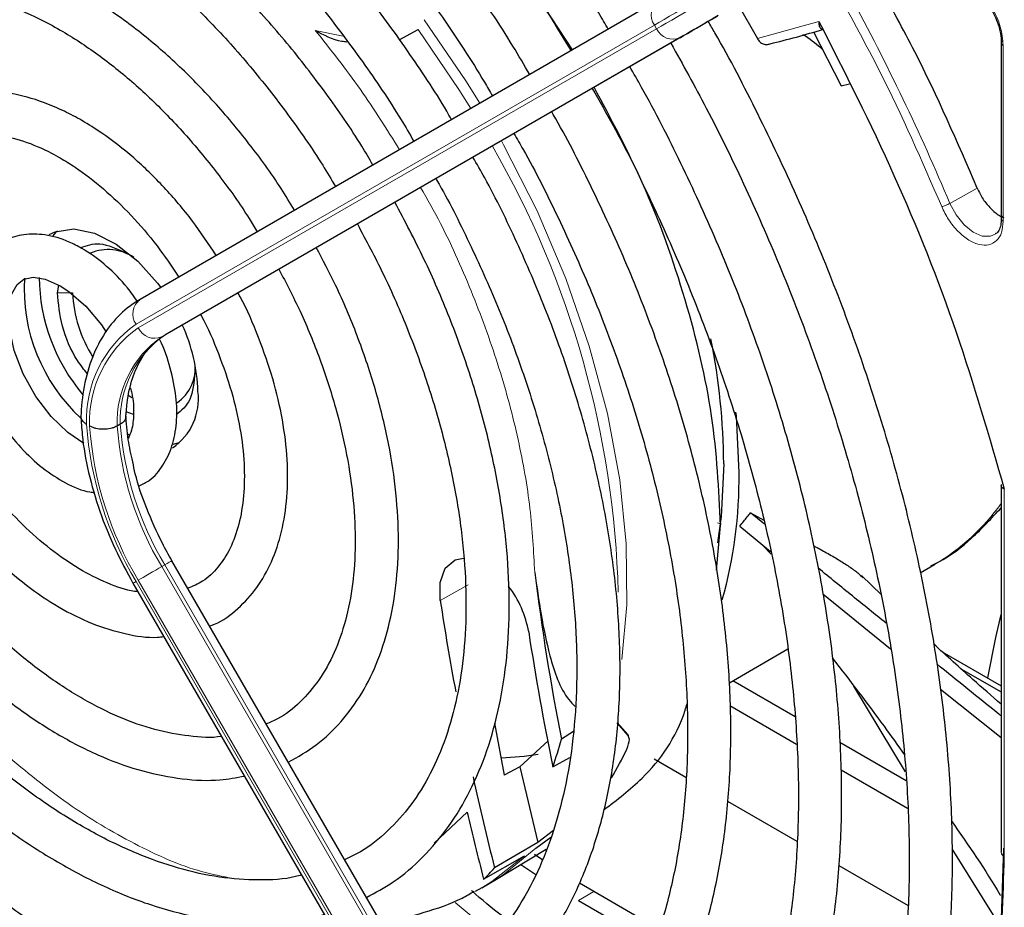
# Paper-space layout 'Blatt4' of a CAD drawing. Header units: millimetres. Extents: x 5 to 418, y 2 to 292.
# Tile 60 of 102: x 105.76 to 113.36, y 214.5 to 221.35. Entities that reach past the tile are written whole.
import ezdxf

# ---------------------------------------------------------------- set-up
doc = ezdxf.new("R2010")
doc.units = ezdxf.units.MM

psp = doc.layouts.new('Blatt4')

# ---------------------------------------------------------------- linework, layer by layer
at = {"color": 7, "linetype": 'Continuous', "lineweight": 25}
for p, q in [((110.0265, 221.1146), (109.6893, 221.6288)), ((110.6886, 221.4969), (106.6921, 219.189)), ((111.3019, 221.4661), (111.4516, 221.202)), ((108.6905, 221.1928), (108.8369, 221.2723)), ((111.885, 221.2539), (112.0988, 220.8356)), ((110.8788, 221.2219), (106.8823, 218.914)), ((113.3325, 221.168), (113.3325, 219.8118)), ((112.0988, 220.8356), (112.1607, 220.8523)), ((113.3314, 219.8129), (113.3309, 219.801)), ((106.0539, 219.2403), (106.0651, 219.2985)), ((106.6056, 218.4473), (106.6291, 218.4322)), ((106.6408, 218.3021), (106.5843, 218.3218)), ((106.5389, 218.2256), (106.5154, 218.212)), ((106.5947, 218.1526), (106.6127, 218.1427)), ((106.9469, 218.0719), (106.9966, 218.0838)), ((113.3311, 217.7597), (113.3311, 214.9232)), ((111.399, 217.5425), (111.5005, 217.4859)), ((111.5076, 217.4537), (111.399, 217.5425)), ((111.1362, 217.101), (111.1671, 217.4452)), ((111.3154, 217.4398), (111.5533, 217.2449)), ((111.5579, 217.2238), (111.4933, 217.2904)), ((110.9337, 210.2503), (106.9372, 217.1725)), ((112.7071, 217.0804), (112.8183, 217.1445)), ((112.4096, 216.9087), (112.2533, 217.0579)), ((106.6372, 216.9992), (110.6337, 210.077)), ((111.9557, 216.9182), (112.4786, 216.4942)), ((111.2362, 216.2312), (111.6874, 216.4917)), ((112.8761, 216.4711), (113.3311, 216.2084)), ((113.0208, 216.3399), (113.3311, 216.1608)), ((111.742, 215.969), (111.262, 216.2461)), ((112.5937, 215.545), (112.1948, 216.2042)), ((112.8646, 216.1828), (113.3311, 215.8098)), ((110.8998, 216.037), (110.9091, 216.0424)), ((111.2397, 216.0549), (111.7543, 215.7579)), ((109.4237, 215.9185), (109.4994, 215.517)), ((110.4546, 215.8244), (110.3709, 215.921)), ((110.3711, 215.9234), (110.4527, 215.8332)), ((110.035, 215.8541), (109.94, 215.7965)), ((109.6202, 215.5838), (109.8393, 215.7825)), ((112.5977, 215.4751), (112.0862, 215.7704)), ((109.8751, 215.5833), (110.0052, 215.6554)), ((110.6564, 215.6431), (110.9006, 215.5022)), ((109.6203, 215.5838), (109.4994, 215.517)), ((109.6203, 215.5838), (109.7599, 214.9978)), ((112.097, 215.56), (112.6096, 215.2641)), ((111.2219, 215.3167), (111.7557, 215.0085)), ((109.8794, 215.0926), (109.7599, 214.9978)), ((109.7438, 214.954), (109.8593, 215.0409)), ((109.7599, 214.9978), (109.4251, 214.8023)), ((109.4273, 214.7073), (109.823, 214.9472)), ((113.3098, 214.376), (112.9547, 214.9501)), ((109.3408, 214.7157), (109.6552, 214.8957)), ((109.7969, 214.862), (109.7319, 214.905)), ((109.627, 214.8284), (109.7446, 214.7515)), ((112.0786, 214.8221), (112.6147, 214.5127)), ((109.3961, 214.6889), (109.4273, 214.7073)), ((109.3259, 214.6483), (109.2745, 214.6198)), ((109.3259, 214.6483), (109.3961, 214.6889)), ((110.1905, 214.6196), (110.0792, 214.6851)), ((110.0727, 214.5516), (110.653, 214.2166)), ((110.6953, 214.3282), (110.1905, 214.6196))]:
    psp.add_line(p, q, dxfattribs=at)
at = {"color": 7, "linetype": 'Continuous', "lineweight": 18}
for p, q in [((106.661, 218.9979), (110.6575, 221.3058)), ((110.6575, 221.3058), (110.6742, 221.2769)), ((111.4516, 221.202), (111.926, 221.3343)), ((110.6742, 221.2769), (106.6777, 218.969)), ((108.0424, 221.2647), (108.2585, 221.2191)), ((106.8587, 218.9003), (110.8553, 221.2082)), ((113.3471, 221.1473), (113.3471, 219.7916)), ((112.9361, 219.9292), (113.1472, 220.0474)), ((106.0539, 219.2403), (106.1718, 219.2403)), ((106.8823, 218.914), (106.8587, 218.9003)), ((113.3555, 217.7253), (113.3555, 214.8892)), ((111.1445, 217.4659), (111.1749, 217.4549)), ((106.8823, 217.1408), (106.8587, 217.1272)), ((106.8823, 217.1408), (110.8788, 210.2186)), ((110.8553, 210.205), (106.8587, 217.1272)), ((110.6575, 210.0908), (106.661, 217.013)), ((106.6777, 217.0226), (110.6742, 210.1004)), ((109.2223, 216.9867), (109.0065, 216.8656)), ((108.9603, 214.9927), (109.214, 215.2329)), ((110.1905, 214.6196), (110.0727, 214.5516)), ((109.1205, 214.5355), (109.4407, 214.272))]:
    psp.add_line(p, q, dxfattribs=at)
at = {"color": 7, "linetype": 'Continuous', "lineweight": 18, "flags": 128}
for points in [[(110.6575, 221.3058), (110.6925, 221.326), (110.7316, 221.3486), (110.7746, 221.3734), (110.821, 221.4002), (110.8703, 221.4287), (110.9222, 221.4586), (110.976, 221.4897), (111.0313, 221.5216)], [(111.048, 221.4927), (110.9927, 221.4608), (110.9388, 221.4297), (110.887, 221.3998), (110.8376, 221.3713), (110.7913, 221.3445), (110.7483, 221.3197), (110.7091, 221.2971), (110.6742, 221.2769)], [(109.3115, 220.7017), (109.2037, 220.8759), (108.8822, 221.3471)], [(108.8369, 221.2723), (109.1507, 220.8081), (109.2413, 220.6611)], [(110.4074, 216.4109), (110.4453, 216.8322), (110.4406, 217.3033), (110.3902, 217.7971), (110.2947, 218.3074), (110.1555, 218.8277), (109.9742, 219.3513), (109.7532, 219.8717), (109.4953, 220.382), (109.4782, 220.413)], [(113.2862, 219.6912), (113.2497, 219.6757), (113.1856, 219.6773), (113.115, 219.7079), (113.0453, 219.7643), (112.9835, 219.8407), (112.9361, 219.9292)], [(106.9372, 217.1725), (106.9353, 217.1714), (106.9286, 217.1675), (106.9172, 217.1609), (106.9016, 217.1519), (106.8823, 217.1408)], [(106.8587, 217.1272), (106.8366, 217.1144), (106.8124, 217.1004), (106.7872, 217.0859), (106.7618, 217.0712), (106.7372, 217.057), (106.7144, 217.0439), (106.6943, 217.0323), (106.6777, 217.0226)], [(106.661, 217.013), (106.6484, 217.0057), (106.6404, 217.0011), (106.6372, 216.9993), (106.6372, 216.9992)], [(109.4273, 214.7073), (109.492, 214.7486), (109.7438, 214.954)], [(109.6552, 214.8957), (109.4049, 214.6969), (109.3259, 214.6483)]]:
    psp.add_lwpolyline(points, dxfattribs=at)
at = {"color": 7, "linetype": 'Continuous', "lineweight": 25, "flags": 128}
for points in [[(110.8553, 221.2082), (110.8823, 221.2239), (110.9127, 221.2414), (110.946, 221.2606), (110.9819, 221.2814), (111.0202, 221.3035), (111.0604, 221.3267), (111.1021, 221.3508), (111.1449, 221.3755)], [(111.1498, 221.3783), (111.1097, 221.3552), (111.0707, 221.3326), (111.0331, 221.3109), (110.9973, 221.2903), (110.9637, 221.2709), (110.9325, 221.2529), (110.9042, 221.2365), (110.8788, 221.2219)], [(105.9914, 219.6889), (106.0382, 219.711), (106.1804, 219.7332), (106.3405, 219.7008), (106.5086, 219.616), (106.674, 219.4841), (106.8264, 219.3133), (106.8507, 219.2806)], [(106.054, 219.7166), (106.0408, 219.7039), (106.0188, 219.6794)], [(106.2572, 218.0782), (106.1344, 218.161), (106.0057, 218.2852), (105.888, 218.4397), (105.7907, 218.6138), (105.7214, 218.7944), (105.6846, 218.9668), (105.6806, 219.1163), (105.7041, 219.2307), (105.7446, 219.3042), (105.7956, 219.3443), (105.867, 219.3594), (105.9598, 219.3451), (106.0767, 219.2934), (106.0767, 219.2934), (106.1433, 219.2501), (106.2731, 219.1375), (106.3955, 218.9918), (106.4301, 218.936)], [(111.3101, 217.8524), (111.2893, 218.2911), (111.2866, 218.3198)], [(111.1922, 217.9205), (111.1715, 217.5136), (111.144, 217.311)], [(109.0065, 216.8656), (109.0046, 217.0058), (109.0441, 217.1146), (109.1201, 217.1787), (109.1868, 217.1926)], [(113.228, 216.268), (113.289, 216.58), (113.3311, 216.7575)], [(110.4527, 215.8332), (110.4529, 215.8321), (110.4532, 215.831), (110.4534, 215.8299), (110.4536, 215.8288), (110.4539, 215.8277), (110.4541, 215.8266), (110.4543, 215.8255), (110.4546, 215.8244)], [(109.7604, 215.6783), (109.6534, 215.6622), (109.4778, 215.6499)], [(113.3504, 214.9539), (113.3283, 214.3333), (113.2623, 213.7422), (113.1527, 213.1843), (113.0003, 212.6634), (112.8061, 212.1827), (112.5712, 211.7454), (112.2973, 211.3542), (111.9861, 211.0118), (111.6395, 210.7202)]]:
    psp.add_lwpolyline(points, dxfattribs=at)
at = {"color": 7, "linetype": 'Continuous', "lineweight": 18}
for centre, radius, start, end in [((110.7706, 221.3855), 0.1383, 126.35124, 215.18509), ((95.9729, 212.7937), 18.4029, 22.81394, 28.326), ((110.7998, 221.335), 0.1384, 204.8163, 293.64307), ((103.0982, 216.7356), 7.2829, 1.52989, 29.95859), ((106.7741, 219.0776), 0.1383, 126.35124, 215.18509), ((107.1731, 218.2646), 0.8944, 124.92656, 182.49063), ((107.18, 218.2493), 0.8777, 124.91275, 182.4318), ((106.8032, 219.0271), 0.1384, 204.8163, 293.64307), ((107.3171, 218.2419), 0.8023, 124.84397, 182.13721), ((107.3407, 218.2555), 0.8023, 124.84397, 182.13721), ((109.0024, 218.416), 2.7296, 183.99715, 210.92952), ((108.9779, 218.4007), 2.6814, 184.03412, 210.92588), ((108.9736, 218.3933), 2.4649, 184.21856, 210.90782), ((108.9972, 218.4069), 2.4649, 184.21856, 210.90782), ((111.9892, 218.564), 1.6438, 300.29024, 324.72127), ((113.3714, 214.9263), 0.0404, 184.43368, 246.88646)]:
    psp.add_arc(centre, radius, start, end, dxfattribs=at)
at = {"color": 7, "linetype": 'Continuous', "lineweight": 25}
for centre, radius, start, end in [((110.1878, 226.9414), 5.9381, 283.25268, 287.31096), ((106.4462, 219.2224), 0.3507, 55.81024, 112.86683), ((107.1608, 219.2715), 1.3626, 176.56274, 227.13745), ((107.348, 219.378), 1.4349, 180.79457, 220.09796), ((107.1609, 219.2803), 0.99, 182.31609, 212.78142), ((105.8255, 218.4405), 1.3132, 1.64984, 24.82643), ((106.0527, 217.8824), 5.1397, 0.42479, 11.23272), ((106.793, 218.6577), 0.3238, 304.5077, 6.80448), ((106.6842, 218.4217), 0.4575, 304.20343, 7.10875), ((107.8498, 217.8089), 3.4606, 344.28764, 0.7207), ((128.6925, 219.4479), 19.1046, 187.11643, 191.01869), ((108.896, 216.4851), 0.8042, 9.90459, 37.51875), ((129.6329, 220.004), 20.8638, 188.65153, 190.61197), ((129.3753, 219.6231), 19.9143, 188.66318, 191.70405), ((107.0781, 216.5526), 2.9601, 340.88593, 345.20024), ((108.3575, 216.6941), 2.3037, 328.71047, 334.97582), ((131.64, 220.4104), 22.9119, 192.3626, 194.16817), ((132.0564, 220.5611), 23.4556, 193.12985, 194.43071), ((108.0735, 216.0334), 1.8282, 313.88329, 317.6706)]:
    psp.add_arc(centre, radius, start, end, dxfattribs=at)
for points, knots in [([(110.3012, 221.2732), (110.2772, 221.3152), (110.1438, 221.5489), (109.8755, 221.9584), (109.4977, 222.4964), (109.0967, 223.0092), (108.6778, 223.4952), (108.2428, 223.9509), (107.7946, 224.3737), (107.3358, 224.7607), (106.8693, 225.1095), (106.5037, 225.3485), (106.2118, 225.5215), (105.9195, 225.6831), (105.5211, 225.8752), (105.0516, 226.0574), (104.5883, 226.1926), (104.1345, 226.2795), (103.6931, 226.3176), (103.2675, 226.3063), (102.8602, 226.2466), (102.4757, 226.1363), (102.1615, 226.0074), (101.9872, 225.8972), (101.9233, 225.8568)], [0, 0, 0, 0, 0.011162, 0.062107, 0.113056, 0.164012, 0.21498, 0.265963, 0.316965, 0.367989, 0.419038, 0.470111, 0.486792, 0.513707, 0.564806, 0.615924, 0.667022, 0.718066, 0.769011, 0.819804, 0.870398, 0.920769, 0.970934, 1, 1, 1, 1]), ([(102.0895, 225.569), (102.1641, 225.6149), (102.343, 225.7249), (102.6559, 225.8458), (103.0215, 225.9383), (103.4088, 225.9816), (103.8137, 225.9777), (104.234, 225.9261), (104.6667, 225.8274), (105.1093, 225.6824), (105.551, 225.4952), (105.8748, 225.3283), (106.127, 225.185), (106.3873, 225.0284), (106.7698, 224.7711), (107.2205, 224.4254), (107.6645, 224.0418), (108.0988, 223.6229), (108.5203, 223.1713), (108.9265, 222.6901), (109.314, 222.182), (109.6803, 221.6551), (109.9038, 221.2891), (110.0146, 221.1077)], [0, 0, 0, 0, 0.03764, 0.090197, 0.142659, 0.194901, 0.246879, 0.298616, 0.350169, 0.401602, 0.452965, 0.501564, 0.51146, 0.538393, 0.589708, 0.641048, 0.692406, 0.743784, 0.795182, 0.846597, 0.898026, 0.949466, 1, 1, 1, 1]), ([(109.6959, 220.9237), (109.6532, 220.9971), (109.5079, 221.2471), (109.2331, 221.6554), (108.8753, 222.1443), (108.496, 222.6069), (108.0998, 223.041), (107.6891, 223.4432), (107.267, 223.8104), (106.8363, 224.14), (106.4935, 224.3674), (106.2186, 224.531), (105.9433, 224.6827), (105.5742, 224.8577), (105.1397, 225.0194), (104.7118, 225.1336), (104.2941, 225.1993), (103.89, 225.2156), (103.5027, 225.1828), (103.1364, 225.0999), (102.8077, 224.9798), (102.6146, 224.8654), (102.526, 224.8129)], [0, 0, 0, 0, 0.022962, 0.078127, 0.133299, 0.188484, 0.243687, 0.298913, 0.354169, 0.409457, 0.46478, 0.484563, 0.513727, 0.569088, 0.624474, 0.679826, 0.735091, 0.790198, 0.845069, 0.899649, 0.953933, 1, 1, 1, 1]), ([(102.6916, 224.5261), (102.695, 224.5286), (102.789, 224.5981), (102.9982, 224.6933), (103.3195, 224.8065), (103.6666, 224.8673), (104.0322, 224.8818), (104.4142, 224.8483), (104.8094, 224.7678), (105.2152, 224.6408), (105.6211, 224.4713), (105.9096, 224.3222), (106.1322, 224.1951), (106.3624, 224.0561), (106.7143, 223.8166), (107.1283, 223.4923), (107.5352, 223.1306), (107.9316, 222.7344), (108.3142, 222.3064), (108.6807, 221.8505), (109.0253, 221.3686), (109.2685, 221.0023), (109.3879, 220.7934), (109.4083, 220.7576)], [0, 0, 0, 0, 0.002167, 0.059278, 0.116482, 0.173473, 0.23011, 0.286387, 0.342378, 0.39818, 0.453875, 0.506548, 0.513556, 0.542737, 0.59836, 0.654018, 0.709701, 0.765412, 0.821148, 0.876907, 0.932683, 0.988471, 1, 1, 1, 1]), ([(109.0939, 220.576), (109.0872, 220.5878), (108.9889, 220.7615), (108.7746, 221.082), (108.4522, 221.5311), (108.1066, 221.9534), (107.7444, 222.3474), (107.3679, 222.709), (106.9803, 223.0351), (106.6041, 223.3088), (106.2871, 223.5068), (105.9692, 223.681), (105.6319, 223.8375), (105.2353, 223.9768), (104.846, 224.0681), (104.4677, 224.1104), (104.1047, 224.1026), (103.7596, 224.0466), (103.4401, 223.937), (103.2296, 223.8421), (103.1349, 223.7718), (103.1294, 223.7678)], [0, 0, 0, 0, 0.00443, 0.06507, 0.12572, 0.186386, 0.247079, 0.307807, 0.368579, 0.4294, 0.481428, 0.513518, 0.574424, 0.635361, 0.696237, 0.756959, 0.817409, 0.877475, 0.937108, 0.996372, 1, 1, 1, 1]), ([(103.2856, 223.4708), (103.363, 223.5179), (103.527, 223.6175), (103.8088, 223.7132), (104.1212, 223.7694), (104.4536, 223.7769), (104.8017, 223.7371), (105.1623, 223.6503), (105.5324, 223.5176), (105.839, 223.3728), (106.0869, 223.2358), (106.3351, 223.0853), (106.6534, 222.8653), (107.0274, 222.5645), (107.3935, 222.227), (107.748, 221.8558), (108.0881, 221.4548), (108.4082, 221.0263), (108.6477, 220.6756), (108.7708, 220.4636), (108.8031, 220.4081)], [0, 0, 0, 0, 0.056564, 0.119784, 0.182724, 0.245135, 0.307015, 0.368499, 0.429743, 0.49087, 0.517922, 0.549937, 0.611004, 0.67212, 0.733274, 0.794468, 0.855697, 0.916956, 0.978235, 1, 1, 1, 1]), ([(108.4873, 220.2257), (108.4591, 220.2741), (108.3474, 220.4659), (108.1261, 220.7831), (107.8271, 221.1712), (107.5076, 221.5308), (107.1735, 221.8593), (106.8276, 222.1525), (106.5158, 222.377), (106.2572, 222.5365), (105.9978, 222.6778), (105.6956, 222.8137), (105.3409, 222.9281), (104.9941, 222.9938), (104.6601, 223.0093), (104.3424, 222.9757), (104.0487, 222.8887), (103.8454, 222.8012), (103.7501, 222.73), (103.735, 222.7188)], [0, 0, 0, 0, 0.023008, 0.091175, 0.15936, 0.227582, 0.295856, 0.364198, 0.432618, 0.47667, 0.512795, 0.581341, 0.649924, 0.718383, 0.786535, 0.854171, 0.921147, 0.987504, 1, 1, 1, 1]), ([(103.9028, 222.4281), (103.9269, 222.446), (104.0225, 222.5171), (104.2164, 222.5953), (104.483, 222.6608), (104.7725, 222.6757), (105.078, 222.6439), (105.3964, 222.5651), (105.718, 222.4428), (105.9465, 222.3277), (106.1224, 222.2274), (106.3045, 222.1163), (106.5854, 221.9182), (106.9145, 221.6439), (107.2348, 221.3336), (107.5426, 220.9915), (107.8323, 220.6203), (108.0524, 220.3075), (108.166, 220.1142), (108.1985, 220.0589)], [0, 0, 0, 0, 0.024223, 0.096158, 0.168125, 0.23931, 0.309579, 0.379167, 0.448369, 0.51365, 0.521388, 0.557507, 0.626475, 0.695519, 0.764626, 0.833794, 0.903015, 0.972274, 1, 1, 1, 1]), ([(107.8823, 219.8763), (107.8485, 219.9329), (107.7412, 220.1122), (107.534, 220.3941), (107.2663, 220.7162), (106.9805, 221.0072), (106.6824, 221.2641), (106.4344, 221.4406), (106.2327, 221.5632), (106.0301, 221.6724), (105.7675, 221.7849), (105.46, 221.8707), (105.1619, 221.9062), (104.8779, 221.8918), (104.6169, 221.823), (104.4363, 221.7474), (104.3535, 221.6824), (104.3397, 221.6715)], [0, 0, 0, 0, 0.036587, 0.116038, 0.195537, 0.275119, 0.35482, 0.434666, 0.468635, 0.510846, 0.590905, 0.671004, 0.750783, 0.82983, 0.907773, 0.984584, 1, 1, 1, 1]), ([(113.1472, 220.0474), (112.9942, 220.4008), (112.7648, 220.9309), (112.4834, 221.4426), (112.3896, 221.6132)], [0, 0, 0, 0, 0.666792, 1, 1, 1, 1]), ([(104.5068, 221.3821), (104.5552, 221.4144), (104.6654, 221.4881), (104.8678, 221.5495), (105.1062, 221.5737), (105.3636, 221.549), (105.6336, 221.4779), (105.8735, 221.3777), (106.0711, 221.272), (106.2692, 221.1501), (106.5069, 220.9774), (106.7841, 220.7337), (107.0517, 220.456), (107.3026, 220.1472), (107.4849, 219.896), (107.574, 219.7443), (107.5942, 219.71)], [0, 0, 0, 0, 0.067057, 0.152849, 0.237698, 0.32069, 0.402293, 0.483198, 0.53004, 0.572174, 0.652767, 0.733498, 0.814345, 0.895301, 0.976338, 1, 1, 1, 1]), ([(113.2517, 221.4372), (113.273, 221.3949), (113.3027, 221.336), (113.3247, 221.2513), (113.3335, 221.1988), (113.3314, 221.1686), (113.3308, 221.1597)], [0, 0, 0, 0, 0.440805, 0.61396, 0.88685, 1, 1, 1, 1]), ([(110.8558, 210.3853), (110.9696, 210.4518), (111.2033, 210.5883), (111.5225, 210.8508), (111.8195, 211.157), (112.0845, 211.5056), (112.3169, 211.8936), (112.5152, 212.3194), (112.6783, 212.7807), (112.8051, 213.275), (112.895, 213.7994), (112.9473, 214.3508), (112.9618, 214.9261), (112.9386, 215.5221), (112.8778, 216.1353), (112.7799, 216.7624), (112.6454, 217.3999), (112.4752, 218.0444), (112.2703, 218.6923), (112.0317, 219.34), (111.7615, 219.9844), (111.458, 220.6203), (111.2271, 221.0712), (111.0901, 221.3043), (111.0728, 221.3338)], [0, 0, 0, 0, 0.0444208, 0.0912025, 0.1380223, 0.1849503, 0.232029, 0.2792688, 0.3266539, 0.3741536, 0.4217332, 0.4693616, 0.5170142, 0.5646725, 0.6123243, 0.6599643, 0.7075905, 0.7552026, 0.8028018, 0.8503896, 0.8979684, 0.9455405, 0.9931086, 1, 1, 1, 1]), ([(111.926, 221.3343), (111.9258, 221.3243), (111.9254, 221.3075), (111.9319, 221.2889), (111.9405, 221.2771), (111.9498, 221.2747), (111.9541, 221.2736)], [0, 0, 0, 0, 0.336126, 0.560864, 0.79606, 1, 1, 1, 1]), ([(111.926, 221.3343), (112.1253, 220.9401), (112.5242, 220.1513), (113.006, 218.935), (113.2391, 218.1284), (113.3555, 217.7253)], [0, 0, 0, 0, 0.333212, 0.666777, 1, 1, 1, 1]), ([(108.0424, 221.2647), (108.1064, 221.2298), (108.1808, 221.1893), (108.2737, 221.1781), (108.2865, 221.1766)], [0, 0, 0, 0, 0.861249, 1, 1, 1, 1]), ([(111.9557, 221.1156), (111.9136, 221.1507), (111.8663, 221.1903), (111.8087, 221.227), (111.8022, 221.2311)], [0, 0, 0, 0, 0.887552, 1, 1, 1, 1]), ([(110.7838, 221.167), (110.8766, 221.0002), (111.0822, 220.6305), (111.3673, 220.0433), (111.6434, 219.4128), (111.8871, 218.7777), (112.0981, 218.1424), (112.275, 217.5102), (112.4168, 216.885), (112.5228, 216.2704), (112.5925, 215.6699), (112.6256, 215.087), (112.622, 214.5251), (112.5818, 213.9875), (112.5055, 213.477), (112.3937, 212.9967), (112.2472, 212.5492), (112.0668, 212.1367), (111.8537, 211.7613), (111.6087, 211.4253), (111.3338, 211.1283), (111.0262, 210.8792), (110.8101, 210.7281), (110.69, 210.6732), (110.6896, 210.6731)], [0, 0, 0, 0, 0.03944, 0.087421, 0.135397, 0.183365, 0.231322, 0.279265, 0.327192, 0.375101, 0.42299, 0.470859, 0.51871, 0.566548, 0.614381, 0.66222, 0.710086, 0.75801, 0.806031, 0.854197, 0.902549, 0.951109, 0.999856, 1, 1, 1, 1]), ([(111.4516, 221.202), (111.4576, 221.1929), (111.4697, 221.1747), (111.4961, 221.1581), (111.5244, 221.1521), (111.5409, 221.1584), (111.5491, 221.1615)], [0, 0, 0, 0, 0.250494, 0.503104, 0.754115, 1, 1, 1, 1]), ([(113.3327, 221.1677), (113.3331, 221.1712), (113.3341, 221.1783), (113.3415, 221.1841), (113.3453, 221.1871)], [0, 0, 0, 0, 0.482335, 1, 1, 1, 1]), ([(110.2489, 211.4364), (110.299, 211.4617), (110.4653, 211.5455), (110.7199, 211.7362), (111.0107, 212.0051), (111.269, 212.3185), (111.4954, 212.6714), (111.6879, 213.0626), (111.8454, 213.4897), (111.9667, 213.9501), (112.0509, 214.4407), (112.0975, 214.9583), (112.1063, 215.4994), (112.0772, 216.0606), (112.0106, 216.6381), (111.907, 217.2283), (111.7671, 217.8275), (111.5919, 218.432), (111.3824, 219.038), (111.1406, 219.6419), (110.8655, 220.2387), (110.64, 220.6876), (110.4983, 220.9314), (110.4675, 220.9843)], [0, 0, 0, 0, 0.021532, 0.071525, 0.121522, 0.171619, 0.221893, 0.272376, 0.323056, 0.373894, 0.424842, 0.475857, 0.526904, 0.577958, 0.629001, 0.680028, 0.731037, 0.782028, 0.833004, 0.883966, 0.934919, 0.985865, 1, 1, 1, 1]), ([(107.2795, 219.5283), (107.2196, 219.6182), (107.0954, 219.8043), (106.8797, 220.0572), (106.6447, 220.2864), (106.4297, 220.4537), (106.2499, 220.5674), (106.0682, 220.6636), (105.8518, 220.7483), (105.6, 220.7986), (105.3587, 220.798), (105.1407, 220.7399), (105.0006, 220.6793), (104.9447, 220.6286), (104.9428, 220.6269)], [0, 0, 0, 0, 0.092887, 0.192207, 0.291736, 0.391577, 0.45219, 0.505207, 0.605665, 0.706091, 0.805336, 0.902282, 0.996729, 1, 1, 1, 1]), ([(110.1782, 220.8172), (110.2322, 220.7224), (110.3935, 220.4396), (110.6325, 219.9546), (110.8943, 219.3679), (111.1233, 218.776), (111.3198, 218.1838), (111.4822, 217.5951), (111.6094, 217.0138), (111.7008, 216.4438), (111.7558, 215.8889), (111.7741, 215.353), (111.7559, 214.8394), (111.7015, 214.3516), (111.6113, 213.8928), (111.4862, 213.4659), (111.3273, 213.0734), (111.1355, 212.7177), (110.9121, 212.4003), (110.6575, 212.1243), (110.3836, 211.893), (110.1814, 211.777), (110.0844, 211.7214)], [0, 0, 0, 0, 0.0259389, 0.0773882, 0.1288311, 0.1802636, 0.2316819, 0.2830819, 0.3344601, 0.3858137, 0.4371407, 0.4884416, 0.53972, 0.5909847, 0.6422483, 0.6935329, 0.7448759, 0.7963299, 0.8479591, 0.8998274, 0.9519724, 1, 1, 1, 1]), ([(111.1671, 217.4452), (111.1539, 217.7236), (111.1275, 218.2804), (110.9124, 219.183), (110.608, 220.0463), (110.3227, 220.5825), (110.1932, 220.8259)], [0, 0, 0, 0, 0.260989, 0.521978, 0.782966, 1, 1, 1, 1]), ([(109.6459, 212.4808), (109.6655, 212.4898), (109.7948, 212.5495), (110.009, 212.7046), (110.2838, 212.9464), (110.5255, 213.2344), (110.7354, 213.5613), (110.9112, 213.9265), (111.0519, 214.3273), (111.156, 214.7607), (111.2229, 215.2236), (111.2519, 215.7121), (111.243, 216.2226), (111.1963, 216.7511), (111.1122, 217.2937), (110.9915, 217.8463), (110.8353, 218.405), (110.6445, 218.9654), (110.4216, 219.5243), (110.1643, 220.0751), (109.9773, 220.4471), (109.8694, 220.6297), (109.8653, 220.6366)], [0, 0, 0, 0, 0.009591, 0.063576, 0.117535, 0.171598, 0.225887, 0.280456, 0.33529, 0.390334, 0.445519, 0.500781, 0.556076, 0.611368, 0.666641, 0.72189, 0.777116, 0.832319, 0.887503, 0.942675, 0.997838, 1, 1, 1, 1]), ([(105.1117, 220.3343), (105.1492, 220.3617), (105.2323, 220.4224), (105.3906, 220.4636), (105.5813, 220.4648), (105.7893, 220.4175), (105.9574, 220.3461), (106.0914, 220.2727), (106.2259, 220.1886), (106.411, 220.0472), (106.6243, 219.8417), (106.8218, 219.6126), (106.9358, 219.4427), (106.9904, 219.3613)], [0, 0, 0, 0, 0.092171, 0.203986, 0.312856, 0.416801, 0.518423, 0.550423, 0.602981, 0.703863, 0.805078, 0.906578, 1, 1, 1, 1]), ([(109.5748, 220.4688), (109.5985, 220.4281), (109.7225, 220.215), (109.9204, 219.8159), (110.1645, 219.2761), (110.3752, 218.7306), (110.5535, 218.1851), (110.6975, 217.6437), (110.8062, 217.1107), (110.879, 216.5903), (110.9152, 216.0866), (110.915, 215.6036), (110.8785, 215.1451), (110.8062, 214.7146), (110.699, 214.3154), (110.5579, 213.9502), (110.3842, 213.6217), (110.1792, 213.3312), (109.943, 213.0827), (109.71, 212.8931), (109.5448, 212.8063), (109.4782, 212.7713)], [0, 0, 0, 0, 0.013176, 0.06897, 0.124756, 0.180528, 0.23628, 0.292006, 0.347701, 0.40336, 0.458983, 0.51457, 0.57013, 0.625681, 0.681245, 0.736873, 0.792637, 0.848632, 0.904957, 0.961672, 1, 1, 1, 1]), ([(109.041, 213.5286), (109.0675, 213.5407), (109.1947, 213.5991), (109.3967, 213.7497), (109.6425, 213.9791), (109.8549, 214.2534), (110.0348, 214.566), (110.18, 214.9157), (110.2893, 215.2995), (110.3615, 215.7139), (110.3958, 216.1551), (110.392, 216.6189), (110.3503, 217.1009), (110.2711, 217.5968), (110.1554, 218.1021), (110.0042, 218.6123), (109.8195, 219.1233), (109.6005, 219.6294), (109.4125, 220.0188), (109.2891, 220.2331), (109.2585, 220.2862)], [0, 0, 0, 0, 0.0155713, 0.0746662, 0.1337318, 0.1929696, 0.2525511, 0.3125318, 0.3728653, 0.4334518, 0.4941871, 0.5549883, 0.6157947, 0.6765768, 0.7373252, 0.7980393, 0.8587231, 0.9193835, 0.9800283, 1, 1, 1, 1]), ([(108.9724, 220.1209), (108.9752, 220.1162), (109.0699, 219.9558), (109.2322, 219.6264), (109.4543, 219.1373), (109.6419, 218.6423), (109.7973, 218.1483), (109.918, 217.6595), (110.0032, 217.1809), (110.0522, 216.7169), (110.0648, 216.2722), (110.0412, 215.851), (109.9819, 215.4571), (109.8879, 215.0944), (109.7604, 214.7658), (109.6006, 214.4741), (109.4106, 214.2202), (109.1887, 214.0106), (109.009, 213.8761), (108.8955, 213.8263), (108.8744, 213.8171)], [0, 0, 0, 0, 0.001862, 0.063322, 0.124771, 0.186199, 0.247596, 0.308954, 0.370262, 0.431517, 0.492716, 0.553869, 0.614997, 0.676134, 0.737349, 0.798757, 0.860516, 0.922786, 0.985643, 1, 1, 1, 1]), ([(113.1472, 220.0474), (113.1612, 220.0185), (113.1892, 219.9608), (113.25, 219.888), (113.3064, 219.839), (113.34, 219.8263), (113.3512, 219.8221)], [0, 0, 0, 0, 0.285714, 0.571429, 0.857143, 1, 1, 1, 1]), ([(108.4371, 214.5746), (108.5071, 214.6122), (108.6646, 214.6967), (108.8767, 214.8818), (109.0758, 215.1165), (109.2412, 215.3919), (109.3723, 215.7038), (109.4673, 216.0498), (109.525, 216.4259), (109.5445, 216.8277), (109.5257, 217.2504), (109.4691, 217.6889), (109.3754, 218.1382), (109.246, 218.5935), (109.0818, 219.0494), (108.8878, 219.501), (108.7336, 219.7932), (108.6569, 219.9387)], [0, 0, 0, 0, 0.052821, 0.1188, 0.184872, 0.251387, 0.318507, 0.386188, 0.454269, 0.522572, 0.59096, 0.659334, 0.727662, 0.795937, 0.864164, 0.932353, 1, 1, 1, 1]), ([(113.3309, 219.801), (113.3308, 219.7919), (113.3304, 219.7639), (113.3178, 219.7285), (113.3028, 219.7013), (113.2888, 219.6955), (113.2845, 219.6936)], [0, 0, 0, 0, 0.158696, 0.485398, 0.839612, 1, 1, 1, 1]), ([(113.3327, 219.812), (113.3331, 219.8155), (113.3341, 219.8226), (113.3415, 219.8284), (113.3453, 219.8313)], [0, 0, 0, 0, 0.482341, 1, 1, 1, 1]), ([(108.3671, 219.7714), (108.4352, 219.6435), (108.5785, 219.3744), (108.7614, 218.9522), (108.9211, 218.5142), (109.0466, 218.0783), (109.1373, 217.6501), (109.1921, 217.235), (109.2108, 216.8382), (109.1934, 216.4645), (109.1406, 216.1184), (109.0538, 215.804), (108.9342, 215.5248), (108.784, 215.2825), (108.603, 215.0818), (108.4314, 214.9411), (108.3105, 214.885), (108.269, 214.8657)], [0, 0, 0, 0, 0.062716, 0.131985, 0.201217, 0.270395, 0.339502, 0.408524, 0.477455, 0.546301, 0.6151, 0.683907, 0.752849, 0.822147, 0.892103, 0.962991, 1, 1, 1, 1]), ([(106.6767, 219.1647), (106.6498, 219.2038), (106.5776, 219.3085), (106.4382, 219.4468), (106.3169, 219.5384), (106.2195, 219.5965), (106.1164, 219.6486), (105.9656, 219.6931), (105.7965, 219.6962), (105.647, 219.6497), (105.5454, 219.589), (105.5079, 219.5357), (105.5016, 219.5267)], [0, 0, 0, 0, 0.083974, 0.225198, 0.360064, 0.380087, 0.456845, 0.601586, 0.726502, 0.846648, 0.97412, 1, 1, 1, 1]), ([(106.2316, 219.588), (106.2794, 219.6048), (106.3822, 219.6407), (106.5139, 219.5794), (106.5843, 219.5466)], [0, 0, 0, 0, 0.465358, 1, 1, 1, 1]), ([(107.8344, 215.6185), (107.9085, 215.6601), (108.058, 215.7441), (108.2472, 215.9264), (108.4073, 216.1465), (108.5328, 216.4049), (108.6227, 216.6977), (108.6754, 217.0213), (108.6898, 217.3708), (108.6657, 217.7403), (108.6035, 218.1238), (108.5049, 218.5156), (108.3704, 218.9093), (108.2196, 219.2699), (108.101, 219.4922), (108.0498, 219.5882)], [0, 0, 0, 0, 0.074703, 0.150786, 0.227145, 0.304382, 0.382663, 0.461772, 0.541356, 0.621117, 0.700848, 0.780495, 0.860053, 0.939541, 1, 1, 1, 1]), ([(107.7623, 219.4221), (107.8183, 219.3144), (107.9371, 219.086), (108.0828, 218.7268), (108.2041, 218.3547), (108.2903, 217.9883), (108.3412, 217.6343), (108.3562, 217.2989), (108.3356, 216.9877), (108.2807, 216.7061), (108.1931, 216.4585), (108.0757, 216.2473), (107.9283, 216.0774), (107.7913, 215.9648), (107.694, 215.9252), (107.6643, 215.9131)], [0, 0, 0, 0, 0.072313, 0.153367, 0.234338, 0.315187, 0.395882, 0.476402, 0.556758, 0.637035, 0.717364, 0.798096, 0.879833, 0.963283, 1, 1, 1, 1]), ([(106.2862, 218.6139), (106.2596, 218.6476), (106.1734, 218.7567), (106.0793, 218.9878), (106.0624, 219.1562), (106.0539, 219.2403)], [0, 0, 0, 0, 0.182718, 0.591359, 1, 1, 1, 1]), ([(106.692, 219.189), (106.6591, 219.1679), (106.5697, 219.1107), (106.4481, 218.9817), (106.3395, 218.7973), (106.2677, 218.5808), (106.2409, 218.4019), (106.236, 218.2989), (106.2352, 218.2804)], [0, 0, 0, 0, 0.120337, 0.325835, 0.532783, 0.744527, 0.954131, 1, 1, 1, 1]), ([(107.2278, 216.6692), (107.2409, 216.6737), (107.3224, 216.7017), (107.449, 216.7999), (107.5981, 216.96), (107.7111, 217.1613), (107.7891, 217.3955), (107.8298, 217.6606), (107.8319, 217.9507), (107.795, 218.2582), (107.7212, 218.576), (107.609, 218.8945), (107.5151, 219.1183), (107.4517, 219.2291), (107.4458, 219.2393)], [0, 0, 0, 0, 0.017933, 0.111601, 0.204662, 0.2986, 0.394619, 0.49268, 0.591966, 0.691648, 0.791221, 0.890606, 0.989841, 1, 1, 1, 1]), ([(107.1575, 219.0729), (107.1599, 219.0688), (107.2154, 218.9716), (107.2992, 218.7704), (107.402, 218.4784), (107.4678, 218.1912), (107.4991, 217.9189), (107.4952, 217.6688), (107.4578, 217.4484), (107.39, 217.2628), (107.2947, 217.1166), (107.1868, 217.0128), (107.099, 216.9765), (107.0597, 216.9603)], [0, 0, 0, 0, 0.004478, 0.106311, 0.207976, 0.309347, 0.410315, 0.510822, 0.61097, 0.711109, 0.812139, 0.916043, 1, 1, 1, 1]), ([(106.5823, 218.2743), (106.5849, 218.3125), (106.5922, 218.4238), (106.6293, 218.5859), (106.7011, 218.7426), (106.787, 218.8503), (106.854, 218.895), (106.8823, 218.914)], [0, 0, 0, 0, 0.121998, 0.35528, 0.588901, 0.826298, 1, 1, 1, 1]), ([(106.686, 217.7503), (106.7124, 217.7632), (106.786, 217.7993), (106.8736, 217.9072), (106.9449, 218.0568), (106.9782, 218.236), (106.9747, 218.4392), (106.9283, 218.6564), (106.8808, 218.809), (106.8422, 218.8814), (106.841, 218.8835)], [0, 0, 0, 0, 0.07989, 0.222597, 0.365881, 0.516185, 0.673819, 0.834625, 0.995139, 1, 1, 1, 1]), ([(107.1146, 218.628), (107.1077, 218.5508), (107.0945, 218.4038), (107.0104, 218.3318), (106.9705, 218.2976)], [0, 0, 0, 0, 0.52564, 1, 1, 1, 1]), ([(106.6171, 218.5031), (106.6206, 218.4907), (106.6406, 218.4199), (106.6447, 218.305), (106.6324, 218.1824), (106.6092, 218.1365), (106.5995, 218.1172)], [0, 0, 0, 0, 0.073193, 0.416832, 0.754477, 1, 1, 1, 1]), ([(105.5181, 218.416), (105.5529, 218.3528), (105.6262, 218.2196), (105.7707, 218.0405), (105.9367, 217.8832), (106.1169, 217.7687), (106.254, 217.7069), (106.3283, 217.7006), (106.3398, 217.6997)], [0, 0, 0, 0, 0.175188, 0.369422, 0.564863, 0.762583, 0.963089, 1, 1, 1, 1]), ([(106.2352, 218.2942), (106.238, 218.2447), (106.2462, 218.1018), (106.2894, 217.8544), (106.3759, 217.5562), (106.4915, 217.2672), (106.5902, 217.0856), (106.6372, 216.9992)], [0, 0, 0, 0, 0.119661, 0.345415, 0.570792, 0.795741, 1, 1, 1, 1]), ([(106.2795, 218.2257), (106.2788, 218.2261), (106.2745, 218.2286), (106.2672, 218.2335), (106.2566, 218.2422), (106.2463, 218.2534), (106.2389, 218.2673), (106.2354, 218.278), (106.2358, 218.2838), (106.2359, 218.2848)], [0, 0, 0, 0, 0.027692, 0.159469, 0.292587, 0.511005, 0.735743, 0.953935, 1, 1, 1, 1]), ([(106.5822, 218.2841), (106.5822, 218.2818), (106.5822, 218.2747), (106.5776, 218.2628), (106.5688, 218.2492), (106.556, 218.2365), (106.5447, 218.2292), (106.5389, 218.2256)], [0, 0, 0, 0, 0.1062745, 0.3265145, 0.5531299, 0.7733701, 1, 1, 1, 1]), ([(106.6358, 217.9363), (106.6225, 217.9934), (106.5932, 218.1194), (106.5862, 218.2358), (106.5823, 218.2995)], [0, 0, 0, 0, 0.452812, 1, 1, 1, 1]), ([(106.5154, 218.212), (106.5092, 218.2087), (106.4967, 218.2022), (106.4748, 218.1949), (106.4511, 218.1896), (106.4263, 218.1868), (106.4008, 218.1864), (106.3758, 218.1884), (106.3515, 218.1929), (106.3319, 218.1987), (106.3166, 218.2049), (106.3082, 218.2092), (106.3038, 218.2116), (106.3031, 218.2121)], [0, 0, 0, 0, 0.105647, 0.214359, 0.320006, 0.428712, 0.534438, 0.643221, 0.749098, 0.858039, 0.922043, 0.986702, 1, 1, 1, 1]), ([(106.6751, 216.9336), (106.666, 216.9344), (106.5937, 216.9408), (106.4398, 216.9968), (106.2222, 217.1035), (106.0008, 217.2564), (105.7834, 217.4464), (105.5771, 217.6716), (105.4196, 217.8722), (105.3411, 218.0018), (105.3181, 218.0398)], [0, 0, 0, 0, 0.022262, 0.176417, 0.328409, 0.480023, 0.631813, 0.784027, 0.936627, 1, 1, 1, 1]), ([(106.9372, 217.1725), (106.9121, 217.2174), (106.8389, 217.3488), (106.74, 217.5746), (106.6646, 217.7882), (106.6418, 217.9058), (106.6358, 217.9363)], [0, 0, 0, 0, 0.181406, 0.529808, 0.87786, 1, 1, 1, 1]), ([(105.043, 217.8518), (105.0735, 217.8025), (105.165, 217.6547), (105.3434, 217.431), (105.5712, 217.1873), (105.8143, 216.9783), (106.0664, 216.8082), (106.3232, 216.6804), (106.5777, 216.6049), (106.7639, 216.5741), (106.8585, 216.5859), (106.8746, 216.588)], [0, 0, 0, 0, 0.064595, 0.193533, 0.322682, 0.452181, 0.582147, 0.712616, 0.843331, 0.973305, 1, 1, 1, 1]), ([(113.3555, 217.7253), (113.3496, 217.7282), (113.3395, 217.7331), (113.332, 217.7423), (113.3319, 217.7483), (113.3319, 217.7511)], [0, 0, 0, 0, 0.429004, 0.73606, 1, 1, 1, 1]), ([(107.3194, 215.8175), (107.319, 215.8175), (107.2434, 215.8028), (107.072, 215.8161), (106.8095, 215.8621), (106.5337, 215.9594), (106.2523, 216.0997), (105.9686, 216.2829), (105.6878, 216.506), (105.4143, 216.7654), (105.1537, 217.0578), (104.9203, 217.3592), (104.7862, 217.5711), (104.7248, 217.6681)], [0, 0, 0, 0, 0.000607, 0.105297, 0.207883, 0.309232, 0.410068, 0.510794, 0.611558, 0.712453, 0.813494, 0.914656, 1, 1, 1, 1]), ([(111.3154, 217.4398), (111.3258, 217.4525), (111.3538, 217.4867), (111.3815, 217.521), (111.399, 217.5425)], [0, 0, 0, 0, 0.372254, 1, 1, 1, 1]), ([(112.788, 217.1325), (112.8092, 217.1427), (112.9243, 217.1983), (113.1126, 217.3435), (113.2576, 217.5016), (113.3311, 217.5817)], [0, 0, 0, 0, 0.09994, 0.543517, 1, 1, 1, 1]), ([(104.4351, 217.5008), (104.5072, 217.388), (104.6562, 217.1548), (104.9109, 216.8279), (105.1877, 216.52), (105.4799, 216.2446), (105.7827, 216.0056), (106.0923, 215.8066), (106.4044, 215.6514), (106.7146, 215.5422), (107.0174, 215.484), (107.2807, 215.4708), (107.434, 215.4997), (107.4962, 215.5114)], [0, 0, 0, 0, 0.087876, 0.181746, 0.275693, 0.369759, 0.463981, 0.558384, 0.652963, 0.747628, 0.842097, 0.935945, 1, 1, 1, 1]), ([(107.9368, 214.7482), (107.9213, 214.7437), (107.8192, 214.714), (107.6084, 214.7046), (107.3076, 214.7234), (106.9911, 214.7933), (106.6654, 214.908), (106.3331, 215.0679), (105.9983, 215.2708), (105.6651, 215.5147), (105.3374, 215.7969), (105.0195, 216.1142), (104.7147, 216.4625), (104.4296, 216.8394), (104.2306, 217.1272), (104.1356, 217.2925), (104.1204, 217.319)], [0, 0, 0, 0, 0.014864, 0.097891, 0.179836, 0.260915, 0.341479, 0.421805, 0.502068, 0.582337, 0.662662, 0.743061, 0.82353, 0.904058, 0.984625, 1, 1, 1, 1]), ([(111.8875, 217.2875), (111.9205, 217.2698), (111.9884, 217.2332), (112.0786, 217.1803), (112.1591, 217.1284), (112.2255, 217.0813), (112.2544, 217.0535), (112.2674, 217.0411)], [0, 0, 0, 0, 0.198561, 0.408, 0.618483, 0.829377, 1, 1, 1, 1]), ([(103.8306, 217.1517), (103.9116, 217.0219), (104.0804, 216.7515), (104.3663, 216.3655), (104.6776, 215.9935), (105.0061, 215.6517), (105.3475, 215.3433), (105.6986, 215.0722), (106.0556, 214.8413), (106.4148, 214.6536), (106.7724, 214.5114), (107.1242, 214.4174), (107.4668, 214.3712), (107.7924, 214.3808), (108.0085, 214.4071), (108.108, 214.4437), (108.1118, 214.4451)], [0, 0, 0, 0, 0.0710555, 0.1481132, 0.225204, 0.3023463, 0.3795579, 0.4568542, 0.5342438, 0.6117221, 0.689258, 0.7667387, 0.8440008, 0.9208176, 0.9969662, 1, 1, 1, 1]), ([(109.735, 217.0811), (109.7657, 216.8653), (109.8147, 216.5204), (109.936, 216.1642), (110.0296, 216.065), (110.046, 216.0475)], [0, 0, 0, 0, 0.5793737, 0.9261418, 1, 1, 1, 1]), ([(112.4447, 216.6903), (112.3577, 216.7603), (112.1829, 216.9008), (112.0085, 217.0438), (111.921, 217.1157)], [0, 0, 0, 0, 0.497731, 1, 1, 1, 1]), ([(108.5479, 213.6897), (108.4856, 213.6714), (108.3247, 213.6241), (108.0398, 213.6008), (107.7002, 213.6147), (107.3455, 213.6776), (106.9799, 213.7866), (106.6064, 213.9413), (106.2283, 214.1402), (105.8492, 214.3818), (105.4726, 214.6639), (105.1022, 214.984), (104.7416, 215.3394), (104.3941, 215.7264), (104.064, 216.1422), (103.768, 216.5569), (103.5947, 216.8405), (103.5156, 216.9698)], [0, 0, 0, 0, 0.044535, 0.115036, 0.18491, 0.25425, 0.323233, 0.39202, 0.460724, 0.529412, 0.598115, 0.666856, 0.735642, 0.804471, 0.873336, 0.942229, 1, 1, 1, 1]), ([(103.2278, 216.8035), (103.2522, 216.761), (103.3694, 216.5573), (103.605, 216.2092), (103.9322, 215.7649), (104.2812, 215.3477), (104.6463, 214.9596), (105.0252, 214.6046), (105.4145, 214.2856), (105.8109, 214.0056), (106.2112, 213.7673), (106.6119, 213.5729), (107.0096, 213.4246), (107.4005, 213.3241), (107.7813, 213.2721), (108.1471, 213.2716), (108.4621, 213.3096), (108.6447, 213.369), (108.7191, 213.3932)], [0, 0, 0, 0, 0.017616, 0.084446, 0.151286, 0.218148, 0.285041, 0.351974, 0.418957, 0.485995, 0.553088, 0.62023, 0.687388, 0.754495, 0.821455, 0.888141, 0.954425, 1, 1, 1, 1]), ([(109.1574, 212.634), (109.1262, 212.6218), (108.9896, 212.5686), (108.7239, 212.5218), (108.3633, 212.4952), (107.984, 212.5198), (107.5912, 212.5907), (107.1874, 212.7084), (106.7754, 212.8719), (106.3583, 213.08), (105.9394, 213.3314), (105.5218, 213.6242), (105.1088, 213.9563), (104.7038, 214.3252), (104.3099, 214.7281), (103.9305, 215.162), (103.5675, 215.6231), (103.228, 216.11), (103.0083, 216.4443), (102.91, 216.6189), (102.9096, 216.6198)], [0, 0, 0, 0, 0.0185903, 0.0811445, 0.1433296, 0.2051115, 0.2665601, 0.3277799, 0.3888665, 0.4498909, 0.5108991, 0.5719111, 0.6329445, 0.6940068, 0.7550991, 0.8162191, 0.8773623, 0.9385232, 0.9996956, 1, 1, 1, 1]), ([(113.3311, 216.0661), (113.2585, 216.129), (113.0865, 216.2777), (112.9114, 216.4382), (112.8102, 216.5308)], [0, 0, 0, 0, 0.422428, 1, 1, 1, 1]), ([(102.6224, 216.454), (102.7133, 216.3042), (102.91, 215.98), (103.2423, 215.5042), (103.61, 215.0265), (103.9971, 214.576), (104.4, 214.1557), (104.8162, 213.7686), (105.2425, 213.4177), (105.676, 213.1055), (106.1137, 212.8346), (106.5524, 212.6071), (106.9889, 212.4248), (107.4202, 212.2894), (107.8428, 212.2022), (108.2535, 212.1638), (108.6481, 212.176), (109.0093, 212.2302), (109.2273, 212.304), (109.3282, 212.3382)], [0, 0, 0, 0, 0.051309, 0.111098, 0.170898, 0.230714, 0.290553, 0.35042, 0.41032, 0.470257, 0.530232, 0.590239, 0.650267, 0.710279, 0.770224, 0.830034, 0.889626, 0.948923, 1, 1, 1, 1]), ([(112.0295, 216.4228), (112.1646, 216.2474), (112.3559, 215.9989), (112.5339, 215.7483), (112.5862, 215.6746)], [0, 0, 0, 0, 0.706207, 1, 1, 1, 1]), ([(113.3311, 215.9756), (113.3252, 215.9803), (113.1594, 216.1126), (112.994, 216.2467), (112.8344, 216.3761)], [0, 0, 0, 0, 0.03552, 1, 1, 1, 1]), ([(109.7662, 211.5795), (109.7508, 211.5727), (109.6231, 211.5165), (109.3599, 211.4553), (108.9781, 211.4001), (108.5754, 211.3971), (108.1577, 211.4404), (107.7268, 211.5313), (107.2857, 211.6685), (106.837, 211.8516), (106.3835, 212.0792), (105.9282, 212.3502), (105.4741, 212.6628), (105.0243, 213.015), (104.5817, 213.4047), (104.1494, 213.8293), (103.7303, 214.2861), (103.3269, 214.772), (102.943, 215.2843), (102.6002, 215.7844), (102.3979, 216.1209), (102.3071, 216.2719)], [0, 0, 0, 0, 0.007789, 0.064483, 0.120956, 0.177145, 0.233066, 0.288778, 0.344348, 0.399835, 0.455284, 0.510722, 0.566163, 0.621618, 0.677094, 0.732592, 0.78811, 0.843647, 0.899198, 0.95476, 1, 1, 1, 1]), ([(102.0195, 216.1058), (102.0921, 215.9832), (102.277, 215.6705), (102.6029, 215.188), (102.9908, 214.6604), (103.3998, 214.1586), (103.8259, 213.6851), (104.2668, 213.2431), (104.7199, 212.8353), (105.1823, 212.4643), (105.6513, 212.1325), (106.1239, 211.8421), (106.5974, 211.5951), (107.0688, 211.3931), (107.5351, 211.2378), (107.9934, 211.1301), (108.4404, 211.0713), (108.8733, 211.061), (109.288, 211.1018), (109.6436, 211.1758), (109.8502, 211.2567), (109.9337, 211.2895)], [0, 0, 0, 0, 0.035219, 0.089791, 0.144368, 0.198955, 0.253556, 0.308176, 0.362817, 0.417482, 0.472174, 0.526893, 0.581635, 0.636391, 0.691138, 0.745845, 0.800467, 0.85495, 0.90924, 0.963298, 1, 1, 1, 1]), ([(110.2678, 215.2507), (110.3692, 215.3278), (110.6234, 215.521), (110.8328, 215.8151), (110.9044, 216.0515), (110.9092, 216.0674)], [0, 0, 0, 0, 0.382499, 0.958538, 1, 1, 1, 1]), ([(110.3731, 210.5284), (110.359, 210.5218), (110.2253, 210.4597), (109.9487, 210.3861), (109.5444, 210.3118), (109.1184, 210.2898), (108.6763, 210.3144), (108.2198, 210.3867), (107.7517, 210.5058), (107.2744, 210.6713), (106.7904, 210.8823), (106.3026, 211.1375), (105.8137, 211.4359), (105.3265, 211.7756), (104.8438, 212.1548), (104.3684, 212.5715), (103.9032, 213.0233), (103.4507, 213.5077), (103.0138, 214.0219), (102.5945, 214.5627), (102.1974, 215.1284), (101.9019, 215.5798), (101.7481, 215.8468), (101.7102, 215.9125)], [0, 0, 0, 0, 0.00617, 0.058399, 0.110483, 0.162363, 0.214035, 0.265531, 0.316897, 0.368178, 0.419411, 0.470623, 0.52183, 0.573042, 0.624266, 0.675505, 0.726761, 0.778032, 0.829318, 0.880615, 0.931921, 0.983233, 1, 1, 1, 1]), ([(110.4449, 215.7197), (110.4553, 215.7465), (110.4725, 215.7909), (110.4597, 215.8149), (110.4546, 215.8244)], [0, 0, 0, 0, 0.6024219, 1, 1, 1, 1]), ([(101.4154, 215.757), (101.4854, 215.6377), (101.6749, 215.3147), (102.0122, 214.8072), (102.4219, 214.2369), (102.8534, 213.6917), (103.3027, 213.1738), (103.7679, 212.6861), (104.2464, 212.2314), (104.7356, 211.8122), (105.233, 211.4307), (105.7358, 211.0893), (106.2414, 210.7898), (106.7471, 210.534), (107.2501, 210.3234), (107.7477, 210.1594), (108.2371, 210.0431), (108.7153, 209.9752), (109.1795, 209.9566), (109.6274, 209.9859), (110.0536, 210.0679), (110.3585, 210.1533), (110.5128, 210.2255), (110.5405, 210.2385)], [0, 0, 0, 0, 0.02956, 0.080067, 0.130579, 0.181097, 0.231624, 0.282164, 0.33272, 0.383292, 0.433884, 0.484497, 0.535128, 0.585775, 0.636431, 0.687077, 0.737692, 0.788243, 0.838692, 0.889001, 0.939137, 0.989092, 1, 1, 1, 1]), ([(112.9462, 215.1686), (113.0787, 214.9774), (113.2127, 214.784), (113.3236, 214.5926), (113.3248, 214.5905)], [0, 0, 0, 0, 0.988609, 1, 1, 1, 1]), ([(109.5153, 214.406), (109.4354, 214.4687), (109.3455, 214.5393), (109.2575, 214.6191), (109.2476, 214.6281)], [0, 0, 0, 0, 0.887739, 1, 1, 1, 1]), ([(108.5419, 214.3931), (108.5538, 214.3939), (108.6714, 214.4014), (108.8849, 214.4583), (109.1174, 214.5337), (109.2375, 214.6047), (109.2682, 214.6229)], [0, 0, 0, 0, 0.045503, 0.449675, 0.859451, 1, 1, 1, 1])]:
    psp.add_open_spline(points, degree=3, knots=knots, dxfattribs=at)
at = {"color": 7, "linetype": 'Continuous', "lineweight": 18}
for points, knots in [([(113.0483, 221.6648), (113.0875, 221.637), (113.1658, 221.5814), (113.2645, 221.4447), (113.3336, 221.2907), (113.3426, 221.1951), (113.3471, 221.1473)], [0, 0, 0, 0, 0.25, 0.5, 0.75, 1, 1, 1, 1]), ([(112.8728, 219.9051), (112.7208, 220.2553), (112.4783, 220.8137), (112.181, 221.3529), (112.0701, 221.554)], [0, 0, 0, 0, 0.626957, 1, 1, 1, 1]), ([(108.6923, 220.3441), (108.5941, 220.5013), (108.3928, 220.8235), (108.1611, 221.1152), (108.0424, 221.2647)], [0, 0, 0, 0, 0.487616, 1, 1, 1, 1]), ([(113.3471, 221.1473), (113.3433, 221.1502), (113.3356, 221.1559), (113.3315, 221.1637), (113.3326, 221.1675), (113.3327, 221.1677)], [0, 0, 0, 0, 0.483498, 0.967002, 1, 1, 1, 1]), ([(109.735, 217.0811), (109.7263, 217.2449), (109.7086, 217.5765), (109.6139, 218.1082), (109.4681, 218.6602), (109.2652, 219.2202), (109.0599, 219.6895), (108.9074, 219.9607), (108.8553, 220.0533)], [0, 0, 0, 0, 0.1747888, 0.3540854, 0.5365184, 0.720561, 0.9046036, 1, 1, 1, 1]), ([(112.9361, 219.9292), (112.931, 219.9266), (112.9209, 219.9213), (112.9029, 219.9138), (112.8856, 219.9078), (112.8771, 219.906), (112.8728, 219.9051)], [0, 0, 0, 0, 0.25, 0.5, 0.75, 1, 1, 1, 1]), ([(113.3471, 219.7916), (113.3447, 219.762), (113.3396, 219.7012), (113.2992, 219.6378), (113.2383, 219.6053), (113.1632, 219.6078), (113.0807, 219.643), (112.998, 219.7098), (112.9233, 219.8009), (112.8893, 219.871), (112.8728, 219.9051)], [0, 0, 0, 0, 0.121713, 0.25, 0.378287, 0.5, 0.621713, 0.75, 0.878287, 1, 1, 1, 1]), ([(113.3471, 219.7916), (113.3433, 219.7945), (113.3356, 219.8002), (113.3315, 219.808), (113.3326, 219.8118), (113.3327, 219.812)], [0, 0, 0, 0, 0.483506, 0.967012, 1, 1, 1, 1]), ([(105.6217, 215.7061), (105.7821, 215.5723), (106.109, 215.2997), (106.6196, 214.9944), (107.0503, 214.7946), (107.2977, 214.7433), (107.3785, 214.7266)], [0, 0, 0, 0, 0.276228, 0.562956, 0.857135, 1, 1, 1, 1]), ([(113.3555, 214.8892), (113.346, 214.5767), (113.3269, 213.9489), (113.1713, 213.0906), (112.9236, 212.3079), (112.577, 211.6257), (112.1485, 211.0446), (111.7957, 210.7557), (111.6201, 210.6119)], [0, 0, 0, 0, 0.1652331, 0.3319994, 0.5, 0.6679894, 0.8347613, 1, 1, 1, 1])]:
    psp.add_open_spline(points, degree=3, knots=knots, dxfattribs=at)

doc.saveas('drawing.dxf')
